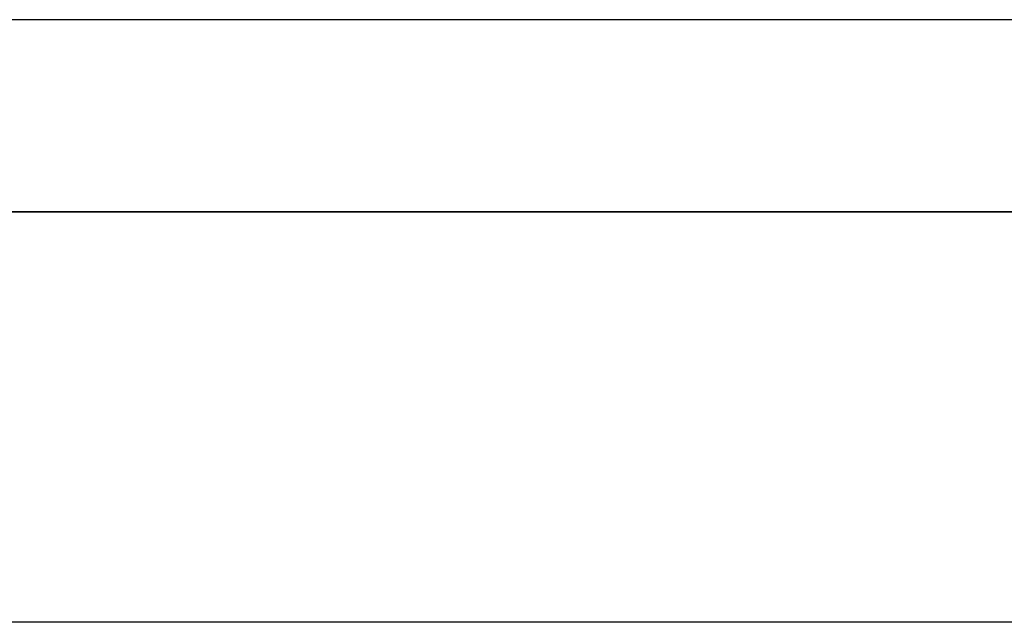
# Model space of a CAD drawing. Header units: metres. Extents: x 391.1 to 427.5, y 12.8 to 28.4.
# Tile 132 of 195: x 406.53 to 407.298, y 27.76 to 28.23. Entities that reach past the tile are written whole.
import ezdxf

# ---------------------------------------------------------------- set-up
doc = ezdxf.new("R2010")
doc.units = ezdxf.units.M
doc.layers.add('01_SUELOS', color=7, linetype='Continuous', lineweight=25, true_color=0x007f00)
doc.layers.add('A-WALL-____-MCUT', color=7, linetype='Continuous', lineweight=25)
doc.layers.add('A-WALL-____-OTLN', color=7, linetype='Continuous', lineweight=25)

# ---------------------------------------------------------------- blocks, each defined once
blk = doc.blocks.new('Family - Evans PA-152288-03_ELEC_P0A')
at = {"layer": 'A-WALL-____-MCUT', "color": 253, "true_color": 0xaaaaaa}
blk.add_line((3.00106, 0.05), (0, 0.05), dxfattribs=at)
at = {"layer": 'A-WALL-____-OTLN', "color": 253, "true_color": 0xaaaaaa}
blk.add_line((3.00106, 0.05), (0, 0.05), dxfattribs=at)
blk = doc.blocks.new('Family - Evans PA-152339-03_ELEC_P0A')
at = {"layer": 'A-WALL-____-MCUT', "color": 253, "true_color": 0xaaaaaa}
for p, q in [((10.17106, 0.15), (0, 0.15)), ((0, 0), (10.17106, 0))]:
    blk.add_line(p, q, dxfattribs=at)
at = {"layer": 'A-WALL-____-OTLN', "color": 253, "true_color": 0xaaaaaa}
for p, q in [((10.17106, 0.15), (0, 0.15)), ((0, 0), (10.17106, 0))]:
    blk.add_line(p, q, dxfattribs=at)
at = {"layer": 'A-WALL-____-OTLN', "color": 253, "lineweight": 18, "true_color": 0xaaaaaa}
blk.add_line((0, 0), (10.17106, 0), dxfattribs=at)
blk = doc.blocks.new('Family - LONDR55-XX_ZZ-ARQ-CAA-M3D-Londres55-152374-03_ELEC_P0A')
at = {"layer": '01_SUELOS', "color": 9, "true_color": 0xaad4aa}
for p, q in [((9.46832, 2.15436), (1.8984, 2.15436)), ((1.8984, 2.15436), (9.46832, 2.15436))]:
    blk.add_line(p, q, dxfattribs=at)
blk = doc.blocks.new('LONDR55-XX_ZZ-ARQ-CAA-M3D-Londres55_ifc-1-03_ELEC_P0A')
at = {"layer": '01_SUELOS', "color": 253, "lineweight": 18, "true_color": 0xaaaaaa}
blk.add_blockref('Family - LONDR55-XX_ZZ-ARQ-CAA-M3D-Londres55-152374-03_ELEC_P0A', (401.35874, 25.92572), dxfattribs=at)
at = {"layer": 'A-WALL-____-OTLN', "color": 253, "lineweight": 18, "true_color": 0xaaaaaa, "rotation": 180}
blk.add_blockref('Family - Evans PA-152339-03_ELEC_P0A', (415.94693, 28.23009), dxfattribs=at)
at = {"layer": 'A-WALL-____-OTLN', "color": 253, "lineweight": 18, "true_color": 0xaaaaaa}
blk.add_blockref('Family - Evans PA-152288-03_ELEC_P0A', (405.77587, 27.70959), dxfattribs=at)

msp = doc.modelspace()

# ---------------------------------------------------------------- block references
at = {"lineweight": 5}
msp.add_blockref('LONDR55-XX_ZZ-ARQ-CAA-M3D-Londres55_ifc-1-03_ELEC_P0A', (0, 0), dxfattribs=at)

doc.saveas('drawing.dxf')
